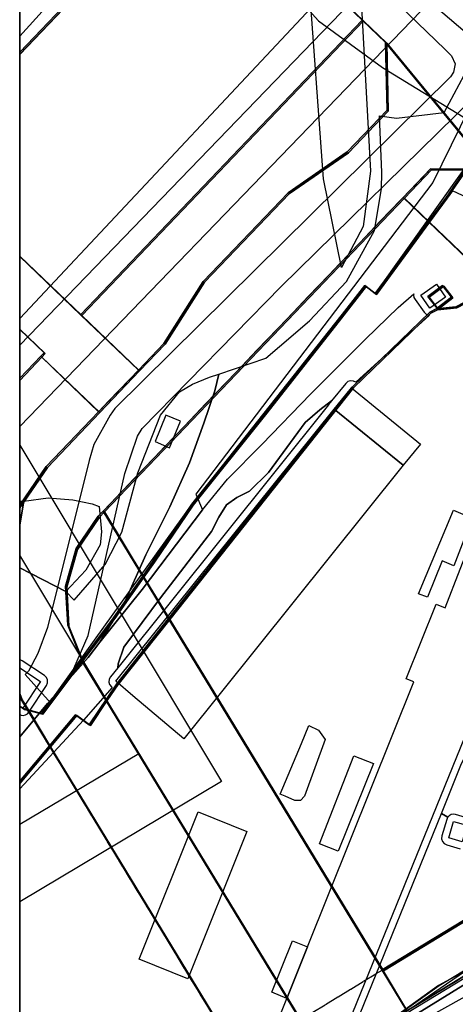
# Model space of a CAD drawing. Header units: metres. Extents: x 15747 to 16863, y 15840 to 16796.
# Tile 8 of 35: x 15747 to 15838, y 16172 to 16377. Entities that reach past the tile are written whole.
import ezdxf

# ---------------------------------------------------------------- set-up
doc = ezdxf.new("R2010")
doc.units = ezdxf.units.M
doc.linetypes.add('L00s01s', pattern=[3, 3, 0])
doc.linetypes.add('L00s26s', pattern=[3, 3, 0])
doc.layers.add('00 Рамка', color=7, linetype='Continuous')
for name, color, linetype, true_color in [('02 Озеленение', 7, 'Continuous', 0xe4efdb), ('03 Существующее использование', 7, 'Continuous', 0x808080), ('04 Земельные участки (ЕГРН)', 7, 'Continuous', 0x1f3fbf), ('05 Застройка', 7, 'Continuous', 0x8c8c8c), ('06 Дороги и железная дорога', 7, 'Continuous', 0xb4b4b4), ('07 ЗОУИТ и СЗЗ', 7, 'Continuous', 0x000000), ('08 Красные линии и ЛГР', 7, 'Continuous', 0xff0000), ('09 ППТ и ПМТ', 7, 'Continuous', 0x00d000), ('10 ГПЗУ', 7, 'Continuous', 0x7b7bf2), ('12 ПЗЗ – территориальные зоны', 7, 'Continuous', 0x000000), ('13 Генплан – функциональные зоны', 7, 'Continuous', 0x000000)]:
    doc.layers.add(name, color=color, linetype=linetype, true_color=true_color)
doc.linetypes.add('L00s18b', pattern='A,10,[165,red_lns.shx,S=2,R=0,X=0,Y=-2.5],10', length=20)
doc.linetypes.add('L00s18t', pattern='A,10,[165,red_lns.shx,S=2,R=180,X=2.5,Y=2.5],10', length=20)
doc.linetypes.add('L01s18t', pattern='A,10,[165,red_lns.shx,S=2,R=180,X=2.5,Y=2.5],10', length=20)

msp = doc.modelspace()

# ---------------------------------------------------------------- linework, layer by layer
at = {"layer": '00 Рамка'}
msp.add_lwpolyline([(15747.13, 15839.57), (16863.13, 15839.57), (16863.13, 16795.57), (15747.13, 16795.57)], close=True, dxfattribs=at)
at = {"layer": '02 Озеленение', "true_color": 0xe4efdb}
for points in [[(15814.26, 16325.64), (15810.52, 16344.07), (15807.37, 16386.98), (15804.12, 16400.3), (15802.59, 16409.85), (15808.32, 16411.51), (15818.4, 16408.6), (15817.5, 16396.44), (15820.3, 16345.7), (15818.74, 16334.14)], [(15766.42, 16238.05), (15760.44, 16231.26), (15747.13, 16216.89), (15747.13, 16227.77), (15752.91, 16234.68), (15761.45, 16244.29), (15763.85, 16247.49), (15772.65, 16258.49), (15785.25, 16275.09), (15790.45, 16281.49), (15797.65, 16288.69), (15807.85, 16299.29), (15819.25, 16310.69), (15826.05, 16317.29), (15829.36, 16320.14), (15829.3, 16319.82), (15829.37, 16319.36), (15829.58, 16318.94), (15831.48, 16316.28), (15831.9, 16315.88), (15832.45, 16315.67), (15832.59, 16315.67), (15817.21, 16301.68), (15816.74, 16301.93), (15816.15, 16301.99), (15815.59, 16301.82), (15815.14, 16301.44), (15812.17, 16297.78), (15809.74, 16295.97), (15806.7, 16293.27), (15799.01, 16282.87), (15795.03, 16278.96), (15792.4, 16277.68), (15790.24, 16276.12), (15788.7, 16273.57), (15787.14, 16270.6), (15776.5, 16256.73), (15768.87, 16246.47), (15767.66, 16242.96), (15767.58, 16242.18), (15766.05, 16240.28), (15765.78, 16239.77), (15765.73, 16239.19), (15765.89, 16238.64), (15766.25, 16238.19)], [(15747.13, 16262.98), (15756.74, 16258.09), (15758.51, 16256.25), (15764.95, 16263.7), (15768.45, 16270.46), (15771.77, 16282.83), (15776.47, 16294.82), (15780.46, 16299.66), (15783.16, 16301.3), (15786.73, 16302.75), (15788.65, 16303.39), (15787.81, 16299.89), (15785.57, 16293.17), (15782.54, 16284.92), (15778.45, 16275.69), (15773.45, 16265.69), (15769.05, 16255.89), (15763.85, 16247.49), (15761.45, 16244.29), (15752.91, 16234.68), (15747.13, 16227.77)], [(15767.58, 16242.18), (15767.66, 16242.96), (15768.87, 16246.47), (15776.5, 16256.73), (15787.14, 16270.6), (15788.7, 16273.57), (15790.24, 16276.12), (15792.4, 16277.68), (15795.03, 16278.96), (15799.01, 16282.87), (15806.7, 16293.27), (15809.74, 16295.97), (15812.17, 16297.78), (15811.55, 16297.02), (15811.55, 16297.02), (15811.55, 16297.01)], [(15777.64, 16294.82), (15775.36, 16289.31), (15778.4, 16288.04), (15780.69, 16293.56)], [(15756.74, 16258.09), (15747.13, 16262.98), (15747.13, 16271.94), (15747.99, 16276.89), (15753.08, 16277.62), (15758.23, 16277.16), (15762.24, 16276.36), (15763.72, 16275.76), (15764.22, 16270.5), (15763.92, 16267.82), (15760.92, 16262.51)], [(15747.13, 16276.88), (15747.99, 16276.89), (15747.13, 16271.94)], [(15837.65, 16263.43), (15835.25, 16264.45), (15832.21, 16256.85), (15830.33, 16257.58), (15837.58, 16275.01), (15841.53, 16273.38)], [(15747.13, 16232.41), (15747.43, 16232.28), (15747.89, 16232.23), (15748.35, 16232.33), (15748.76, 16232.56), (15749.07, 16232.91), (15752.71, 16238.48), (15752.93, 16239.03), (15752.93, 16239.61), (15752.7, 16240.15), (15752.28, 16240.56), (15747.63, 16243.6), (15747.2, 16243.79), (15747.13, 16243.79)], [(15807.45, 16230.09), (15809.47, 16229.18), (15810.85, 16227.18), (15806.55, 16215.38), (15805.69, 16214.52), (15804.55, 16214.46), (15802.47, 16215.39), (15801.46, 16215.84), (15805.89, 16226.38)], [(15839.31, 16222.21), (15841.21, 16226.01), (15848.62, 16225.96), (15855.57, 16225.09), (15864.03, 16222.02), (15864.26, 16217.72), (15861.06, 16218.46), (15860.59, 16218.49), (15860.14, 16218.38), (15859.74, 16218.13), (15859.43, 16217.77), (15859.26, 16217.34), (15859.12, 16216.76), (15846.97, 16221.92), (15841.41, 16210.4), (15841.25, 16210.55), (15840.83, 16210.75), (15838.05, 16211.57), (15837.58, 16211.63), (15837.12, 16211.54), (15836.71, 16211.31), (15836.43, 16211.02), (15835.08, 16211.8)], [(15820.91, 16222.2), (15813.57, 16203.92), (15809.65, 16205.46), (15816.82, 16223.82)]]:
    msp.add_lwpolyline(points, close=True, dxfattribs=at)
for points in [[(15842.81, 16362.74), (15833.32, 16343.33), (15783.9, 16278.32), (15785.25, 16275.09), (15772.65, 16258.49), (15763.85, 16247.49), (15769.05, 16255.89), (15773.45, 16265.69), (15778.45, 16275.69), (15782.54, 16284.92), (15785.57, 16293.17), (15787.81, 16299.89), (15788.65, 16303.39), (15798.45, 16306.69), (15801.35, 16309.12), (15807.57, 16314.49), (15815.27, 16322.69), (15821.11, 16333.35), (15822.6, 16342.04), (15822.69, 16345.39), (15822.15, 16357.2), (15825.74, 16356.74), (15835.69, 16357.94), (15840.88, 16367.69)], [(15817.21, 16167.83), (15835.08, 16211.8), (15836.43, 16211.02), (15836.39, 16210.97), (15836.19, 16210.55), (15835.18, 16207.09), (15835.12, 16206.51), (15835.3, 16205.95), (15835.68, 16205.5), (15836.19, 16205.23), (15838.97, 16204.41)], [(15841.25, 16179.69), (15823.54, 16167.61)]]:
    msp.add_lwpolyline(points, dxfattribs=at)
at = {"layer": '03 Существующее использование', "true_color": 0xc0e3b5}
for points in [[(15747.13, 15960.07), (15747.57, 15839.57), (16325.93, 15839.57), (16863.13, 15841.57), (16863.13, 16651.29), (16862.58, 16795.57), (16281.19, 16795.57), (15747.13, 16793.58)], [(15808.46, 16164.32), (15815.33, 16162.65), (15822.14, 16166.71), (15822.76, 16167.15), (15827.9, 16170.83), (15822.99, 16178.97), (15778.43, 16252.24), (15767.62, 16238.63), (15765.34, 16235.25)]]:
    msp.add_lwpolyline(points, close=True, dxfattribs=at)
at = {"layer": '03 Существующее использование', "true_color": 0xd7c6c1}
for points in [[(15747.13, 16445.57), (15784.86, 16409.49), (15818.83, 16377.01), (15823.69, 16372.37), (15842.67, 16349.3), (15846.04, 16354.41), (15852.36, 16366.31), (15854.52, 16373.98), (15838.78, 16389.84), (15834.33, 16394.07), (15833.04, 16395.97), (15822.7, 16411.06), (15793.73, 16438.64), (15776.4, 16449.27), (15747.13, 16477.16)], [(15747.13, 16445.57), (15747.13, 16370.06), (15784.86, 16409.49)], [(15784.86, 16409.49), (15747.13, 16370.05), (15747.13, 16327.97), (15760.07, 16315.59), (15818.83, 16377.01)], [(15760.07, 16315.59), (15772.15, 16304.04), (15777.48, 16309.6), (15785.68, 16322.52), (15803.38, 16341.01), (15815.7, 16349.55), (15824, 16358.23), (15823.69, 16372.37), (15818.83, 16377.01)], [(15827.36, 16340.05), (15832.6, 16335.03), (15836.32, 16340.09), (15840.39, 16345.95), (15833.04, 16345.98)], [(15764.8, 16274.65), (15773.05, 16261.08), (15775.23, 16264.18), (15783.29, 16276.08), (15798.37, 16294.91), (15813.75, 16314.43), (15819.38, 16321.68), (15821.54, 16319.98), (15832.6, 16335.03), (15827.36, 16340.05)], [(15747.13, 16312.76), (15752.47, 16307.65), (15751.78, 16306.92), (15763.86, 16295.37), (15772.15, 16304.04), (15760.07, 16315.59), (15747.13, 16327.97)], [(15747.13, 16312.76), (15747.13, 16302.06), (15751.78, 16306.92), (15752.47, 16307.65)], [(15747.13, 16275.47), (15752.91, 16283.93), (15763.86, 16295.37), (15751.78, 16306.92), (15747.13, 16302.06)], [(15747.13, 16234.14), (15748.13, 16233.46), (15749.02, 16233.23), (15747.64, 16235.5), (15747.13, 16236.77)], [(15753.59, 16225.71), (15747.13, 16218), (15747.13, 16121.42), (15751.07, 16123.57), (15793.97, 16149.66), (15795.64, 16156.53)]]:
    msp.add_lwpolyline(points, close=True, dxfattribs=at)
at = {"layer": '03 Существующее использование', "true_color": 0xcfd1eb}
for points in [[(15862.44, 16355.63), (15819.54, 16392.22), (15747.13, 16314.97), (15747.13, 16118.88), (15915.37, 16222.73), (15959.45, 16263.65)], [(15959.45, 16263.65), (15915.37, 16222.73), (15747.13, 16118.88), (15747.13, 16114.99), (15749.02, 16112.12), (15752.98, 16106.26), (16049.64, 16282.82), (16093.75, 16314.52), (16068.62, 16344.08), (16049.75, 16331), (16044.93, 16335.77), (16041.24, 16339.58)]]:
    msp.add_lwpolyline(points, close=True, dxfattribs=at)
at = {"layer": '03 Существующее использование', "true_color": 0xd7c6c1}
msp.add_lwpolyline([(15842.67, 16349.3), (15823.69, 16372.37), (15824, 16358.23), (15815.7, 16349.55), (15803.38, 16341.01), (15785.68, 16322.52), (15777.48, 16309.6), (15772.15, 16304.04), (15763.86, 16295.37), (15752.91, 16283.93), (15747.13, 16275.47), (15747.13, 16236.77), (15747.64, 16235.5), (15749.02, 16233.23), (15751.97, 16232.47), (15760.33, 16243.59), (15757.41, 16250.85), (15756.96, 16258.99), (15759.16, 16266.83), (15763.75, 16273.56), (15764.8, 16274.65), (15827.36, 16340.05), (15833.04, 16345.98), (15840.39, 16345.95)], dxfattribs=at)
at = {"layer": '03 Существующее использование', "true_color": 0xada4a0}
for points in [[(15846.45, 16329.99), (15846.43, 16330.04), (15842.61, 16339.13), (15837.38, 16341.6), (15836.32, 16340.09), (15832.6, 16335.03), (15842.35, 16325.72)], [(15773.05, 16261.08), (15766.96, 16252.4), (15760.33, 16243.59), (15760.45, 16243.29), (15765.34, 16235.25), (15767.62, 16238.63), (15778.43, 16252.24)], [(15749.02, 16233.23), (15748.13, 16233.46), (15747.13, 16234.14), (15747.13, 16218), (15753.59, 16225.71)]]:
    msp.add_lwpolyline(points, close=True, dxfattribs=at)
at = {"layer": '03 Существующее использование', "true_color": 0xcde1b7}
for points in [[(15846.45, 16329.99), (15842.35, 16325.72), (15832.6, 16335.03), (15821.54, 16319.98), (15819.38, 16321.68), (15813.75, 16314.43), (15798.37, 16294.91), (15783.29, 16276.08), (15775.23, 16264.18), (15773.05, 16261.08), (15778.43, 16252.24), (15816.78, 16300.52), (15832.91, 16316.11), (15834.26, 16316.8), (15838.33, 16317.21), (15847.43, 16321.94), (15849.91, 16323.23), (15849.37, 16324.3)], [(15846.43, 16330.04), (15849.37, 16324.3), (15849.91, 16323.23), (15838.33, 16317.21), (15834.26, 16316.8), (15832.91, 16316.11), (15816.78, 16300.52), (15778.43, 16252.24), (15822.99, 16178.97), (15858.88, 16200.78), (15925.24, 16258.86), (15848.58, 16332.21)], [(15835.56, 16321.71), (15832.55, 16319.4), (15834.44, 16316.94), (15837.45, 16319.26)], [(15835.56, 16321.71), (15837.45, 16319.26), (15834.44, 16316.94), (15832.55, 16319.4)]]:
    msp.add_lwpolyline(points, close=True, dxfattribs=at)
at = {"layer": '03 Существующее использование', "true_color": 0x808080}
for points in [[(15747.13, 16103.64), (15910.74, 16203.28), (15934.02, 16226.31), (15971.61, 16262.81), (15964.58, 16270.26), (15965.51, 16271.1), (15963.65, 16273.07), (15940.06, 16250.29), (15935.14, 16243.66), (15918.03, 16227.08), (15902.96, 16215.7), (15827.79, 16170.09), (15818.54, 16163.28), (15770.99, 16134.87), (15747.13, 16120.75)], [(15747.13, 16103.64), (15910.74, 16203.28), (15934.02, 16226.31), (15971.61, 16262.81), (15964.58, 16270.26), (15965.51, 16271.1), (15963.65, 16273.07), (15940.06, 16250.29), (15935.14, 16243.66), (15918.03, 16227.08), (15902.96, 16215.7), (15827.79, 16170.09), (15818.54, 16163.28), (15770.99, 16134.87), (15747.13, 16120.75)], [(15763.75, 16273.56), (15759.16, 16266.83), (15756.96, 16258.99), (15757.41, 16250.85), (15760.33, 16243.59), (15766.96, 16252.4), (15773.05, 16261.08), (15764.8, 16274.65)], [(15763.75, 16273.56), (15759.16, 16266.83), (15756.96, 16258.99), (15757.41, 16250.85), (15760.33, 16243.59), (15766.96, 16252.4), (15773.05, 16261.08), (15764.8, 16274.65)], [(15760.33, 16243.59), (15751.97, 16232.47), (15749.02, 16233.23), (15753.59, 16225.71), (15759.02, 16232.2), (15761.87, 16230.1), (15765.34, 16235.25), (15760.45, 16243.29)], [(15760.33, 16243.59), (15751.97, 16232.47), (15749.02, 16233.23), (15753.59, 16225.71), (15759.02, 16232.2), (15761.87, 16230.1), (15765.34, 16235.25), (15760.45, 16243.29)], [(15765.34, 16235.25), (15761.87, 16230.1), (15759.02, 16232.2), (15753.59, 16225.71), (15795.64, 16156.53), (15793.97, 16149.66), (15815.33, 16162.65), (15808.46, 16164.32)], [(15765.34, 16235.25), (15761.87, 16230.1), (15759.02, 16232.2), (15753.59, 16225.71), (15795.64, 16156.53), (15793.97, 16149.66), (15815.33, 16162.65), (15808.46, 16164.32)]]:
    msp.add_lwpolyline(points, close=True, dxfattribs=at)
at = {"layer": '04 Земельные участки (ЕГРН)', "true_color": 0x1f3fbf}
for points in [[(15747.13, 16445.57), (15784.86, 16409.49), (15818.83, 16377.01), (15823.69, 16372.37), (15842.67, 16349.3), (15846.04, 16354.41), (15852.36, 16366.31), (15854.52, 16373.98), (15838.78, 16389.84), (15834.33, 16394.07), (15833.04, 16395.97), (15822.7, 16411.06), (15793.73, 16438.64), (15776.4, 16449.27), (15747.13, 16477.16)], [(15747.13, 16445.57), (15747.13, 16370.06), (15784.86, 16409.49)], [(15784.86, 16409.49), (15747.13, 16370.05), (15747.13, 16327.97), (15760.07, 16315.59), (15818.83, 16377.01)], [(15760.07, 16315.59), (15772.15, 16304.04), (15777.48, 16309.6), (15785.68, 16322.52), (15803.38, 16341.01), (15815.7, 16349.55), (15824, 16358.23), (15823.69, 16372.37), (15818.83, 16377.01)], [(15827.36, 16340.05), (15832.6, 16335.03), (15836.32, 16340.09), (15840.39, 16345.95), (15833.04, 16345.98)], [(15846.45, 16329.99), (15846.43, 16330.04), (15842.61, 16339.13), (15837.38, 16341.6), (15836.32, 16340.09), (15832.6, 16335.03), (15842.35, 16325.72)], [(15764.8, 16274.65), (15773.05, 16261.08), (15775.23, 16264.18), (15783.29, 16276.08), (15798.37, 16294.91), (15813.75, 16314.43), (15819.38, 16321.68), (15821.54, 16319.98), (15832.6, 16335.03), (15827.36, 16340.05)], [(15846.45, 16329.99), (15842.35, 16325.72), (15832.6, 16335.03), (15821.54, 16319.98), (15819.38, 16321.68), (15813.75, 16314.43), (15798.37, 16294.91), (15783.29, 16276.08), (15775.23, 16264.18), (15773.05, 16261.08), (15778.43, 16252.24), (15816.78, 16300.52), (15832.91, 16316.11), (15834.26, 16316.8), (15838.33, 16317.21), (15847.43, 16321.94), (15849.91, 16323.23), (15849.37, 16324.3)], [(15846.43, 16330.04), (15849.37, 16324.3), (15849.91, 16323.23), (15838.33, 16317.21), (15834.26, 16316.8), (15832.91, 16316.11), (15816.78, 16300.52), (15778.43, 16252.24), (15822.99, 16178.97), (15858.88, 16200.78), (15925.24, 16258.86), (15848.58, 16332.21)], [(15747.13, 16312.76), (15752.47, 16307.65), (15751.78, 16306.92), (15763.86, 16295.37), (15772.15, 16304.04), (15760.07, 16315.59), (15747.13, 16327.97)], [(15835.56, 16321.71), (15832.55, 16319.4), (15834.44, 16316.94), (15837.45, 16319.26)], [(15835.56, 16321.71), (15837.45, 16319.26), (15834.44, 16316.94), (15832.55, 16319.4)], [(15747.13, 16312.76), (15747.13, 16302.06), (15751.78, 16306.92), (15752.47, 16307.65)], [(15747.13, 16275.47), (15752.91, 16283.93), (15763.86, 16295.37), (15751.78, 16306.92), (15747.13, 16302.06)], [(15747.13, 16103.64), (15910.74, 16203.28), (15934.02, 16226.31), (15971.61, 16262.81), (15964.58, 16270.26), (15965.51, 16271.1), (15963.65, 16273.07), (15940.06, 16250.29), (15935.14, 16243.66), (15918.03, 16227.08), (15902.96, 16215.7), (15827.79, 16170.09), (15818.54, 16163.28), (15770.99, 16134.87), (15747.13, 16120.75)], [(15763.75, 16273.56), (15759.16, 16266.83), (15756.96, 16258.99), (15757.41, 16250.85), (15760.33, 16243.59), (15766.96, 16252.4), (15773.05, 16261.08), (15764.8, 16274.65)], [(15773.05, 16261.08), (15766.96, 16252.4), (15760.33, 16243.59), (15760.45, 16243.29), (15765.34, 16235.25), (15767.62, 16238.63), (15778.43, 16252.24)], [(15808.46, 16164.32), (15815.33, 16162.65), (15822.14, 16166.71), (15822.76, 16167.15), (15827.9, 16170.83), (15822.99, 16178.97), (15778.43, 16252.24), (15767.62, 16238.63), (15765.34, 16235.25)], [(15760.33, 16243.59), (15751.97, 16232.47), (15749.02, 16233.23), (15753.59, 16225.71), (15759.02, 16232.2), (15761.87, 16230.1), (15765.34, 16235.25), (15760.45, 16243.29)], [(15747.13, 16234.14), (15748.13, 16233.46), (15749.02, 16233.23), (15747.64, 16235.5), (15747.13, 16236.77)], [(15749.02, 16233.23), (15748.13, 16233.46), (15747.13, 16234.14), (15747.13, 16218), (15753.59, 16225.71)], [(15765.34, 16235.25), (15761.87, 16230.1), (15759.02, 16232.2), (15753.59, 16225.71), (15795.64, 16156.53), (15793.97, 16149.66), (15815.33, 16162.65), (15808.46, 16164.32)], [(15753.59, 16225.71), (15747.13, 16218), (15747.13, 16121.42), (15751.07, 16123.57), (15793.97, 16149.66), (15795.64, 16156.53)]]:
    msp.add_lwpolyline(points, close=True, dxfattribs=at)
msp.add_lwpolyline([(15842.67, 16349.3), (15823.69, 16372.37), (15824, 16358.23), (15815.7, 16349.55), (15803.38, 16341.01), (15785.68, 16322.52), (15777.48, 16309.6), (15772.15, 16304.04), (15763.86, 16295.37), (15752.91, 16283.93), (15747.13, 16275.47), (15747.13, 16236.77), (15747.64, 16235.5), (15749.02, 16233.23), (15751.97, 16232.47), (15760.33, 16243.59), (15757.41, 16250.85), (15756.96, 16258.99), (15759.16, 16266.83), (15763.75, 16273.56), (15764.8, 16274.65), (15827.36, 16340.05), (15833.04, 16345.98), (15840.39, 16345.95)], dxfattribs=at)
at = {"layer": '05 Застройка', "true_color": 0x8c8c8c}
for points in [[(15830.8, 16319.81), (15834.05, 16322.12), (15835.95, 16319.46), (15832.7, 16317.15)], [(15835.84, 16254.67), (15838.98, 16262.71), (15854.08, 16301.42), (15867.08, 16296.4), (15857.81, 16272.9), (15856.09, 16268.55), (15855.71, 16267.55), (15853.31, 16261.48), (15851.58, 16257.13), (15849.96, 16253.02), (15843.78, 16237.36), (15848.02, 16235.69), (15845.8, 16230.05), (15841.56, 16231.72), (15813.22, 16162), (15800.27, 16166.8), (15802.86, 16173.24), (15807.17, 16183.97), (15829.37, 16239.22), (15827.75, 16239.87), (15833.99, 16255.41)], [(15827.12, 16284.38), (15812.72, 16296.07), (15816.31, 16300.5), (15830.71, 16288.8)], [(15770.75, 16236.34), (15767.22, 16239.34), (15812.72, 16296.07), (15827.12, 16284.38), (15781.36, 16227.36)], [(15747.82, 16233.73), (15747.13, 16234.18), (15747.13, 16242.13), (15751.46, 16239.3)], [(15772.06, 16181.41), (15784.37, 16212.12), (15794.53, 16208.05), (15782.22, 16177.34)], [(15836.62, 16206.67), (15837.63, 16210.13), (15840.41, 16209.31), (15839.4, 16205.85)], [(15802.86, 16173.24), (15799.71, 16174.5), (15804.03, 16185.24), (15807.17, 16183.97)]]:
    msp.add_lwpolyline(points, close=True, dxfattribs=at)
at = {"layer": '06 Дороги и железная дорога', "true_color": 0xb4b4b4}
msp.add_lwpolyline([(15747.13, 16456.58), (15835.9, 16371.04), (15837.22, 16369.73), (15837.93, 16368.05), (15837.63, 16366.36), (15836.96, 16365.33), (15766.98, 16296.19), (15765.97, 16294.83), (15762.61, 16288.74), (15761.6, 16285.35), (15752.95, 16250.56), (15750.95, 16245.15), (15748.96, 16241.46), (15748.27, 16240.74), (15753.67, 16234.7), (15757.7, 16240.42), (15761.39, 16248.87), (15769.03, 16282.66), (15771.7, 16290.42), (15772.66, 16292.02), (15801.66, 16321.62), (15841.64, 16360.88)], dxfattribs=at)
at = {"layer": '07 ЗОУИТ и СЗЗ', "true_color": 0x000000}
for points in [[(15747.13, 16549.68), (15780.03, 16518.32), (15774.1, 16485.22), (15775.62, 16441.39), (15781.41, 16417.34), (15792.92, 16395.45), (15809.46, 16377.05), (15822.81, 16367.28), (15868.6, 16339.33), (15891.41, 16329.82), (15915.88, 16326.2), (15932.37, 16327.18), (15948.47, 16330.86), (15970.94, 16341.21), (16050.32, 16407.74)], [(15747.13, 16373.87), (15784.59, 16415.18), (15792.66, 16429.52), (15795.64, 16445.7), (15795.1, 16453.94), (15791.77, 16465.85), (15783, 16479.78), (15747.13, 16513.7)], [(16049.61, 16010.73), (16330.79, 16185.36), (16347.38, 16200.59), (16351.14, 16210.62), (16352.5, 16220.96), (16351.32, 16231.63), (16342.03, 16264.1), (16324.58, 16303.82), (16293.19, 16354.91), (16253.86, 16400.35), (16222.77, 16428.36), (16208.92, 16437.72), (16193.53, 16441.05), (16178.07, 16439.95), (16163.38, 16434.43), (16144.86, 16422.35), (16047.48, 16350.94), (16039.97, 16348.48), (15934.85, 16244.29), (15905.34, 16218.35), (15834.63, 16175.86), (15812.23, 16159.86)]]:
    msp.add_lwpolyline(points, dxfattribs=at)
at = {"layer": '08 Красные линии и ЛГР', "linetype": 'L00s01s', "true_color": 0xff0000, "flags": 128}
for points in [[(15818.57, 16377.19), (15747.13, 16445.5)], [(15764.54, 16274.83), (15832.78, 16346.16), (15845.18, 16346.11), (15930.41, 16255.75)], [(15763.6, 16295.54), (15771.89, 16304.22)], [(15827.88, 16170.6), (15904.97, 16217.49), (15930.75, 16242.28)], [(15827.88, 16170.6), (15904.97, 16217.49), (15930.75, 16242.28)], [(15792.8, 16160.95), (15747.38, 16235.68), (15747.13, 16236.29)]]:
    msp.add_lwpolyline(points, dxfattribs=at)
at = {"layer": '08 Красные линии и ЛГР', "linetype": 'L00s18t', "true_color": 0xff0101, "flags": 128}
for points in [[(15771.89, 16304.22), (15759.81, 16315.77), (15818.57, 16377.19)], [(15764.54, 16274.83), (15822.73, 16179.14)]]:
    msp.add_lwpolyline(points, dxfattribs=at)
at = {"layer": '08 Красные линии и ЛГР', "linetype": 'L01s18t', "true_color": 0xff0101, "flags": 128}
for points in [[(15818.57, 16377.19), (15823.43, 16372.55), (15823.74, 16358.41), (15815.44, 16349.73), (15803.12, 16341.19), (15785.42, 16322.69), (15777.22, 16309.78), (15771.89, 16304.22)], [(15771.89, 16304.22), (15777.22, 16309.78), (15785.42, 16322.69), (15803.12, 16341.19), (15815.44, 16349.73), (15823.74, 16358.41), (15823.43, 16372.55), (15818.57, 16377.19)], [(15747.13, 16276.03), (15752.66, 16284.11), (15763.6, 16295.54)], [(15763.6, 16295.54), (15752.66, 16284.11), (15747.13, 16276.03)], [(15805.62, 16168.74), (15760.2, 16243.47), (15757.16, 16251.03), (15756.71, 16259.16), (15758.9, 16267.01), (15763.49, 16273.74), (15764.54, 16274.83)], [(15764.54, 16274.83), (15763.49, 16273.74), (15758.9, 16267.01), (15756.71, 16259.16), (15757.16, 16251.03), (15760.2, 16243.47), (15805.62, 16168.74)]]:
    msp.add_lwpolyline(points, dxfattribs=at)
at = {"layer": '08 Красные линии и ЛГР', "linetype": 'L00s18b', "true_color": 0xff0101, "flags": 128}
for points in [[(15747.13, 16302.52), (15751.52, 16307.1), (15756.26, 16302.56), (15763.6, 16295.54)], [(15822.73, 16179.14), (15827.88, 16170.6)]]:
    msp.add_lwpolyline(points, dxfattribs=at)
at = {"layer": '08 Красные линии и ЛГР', "linetype": 'L00s26s', "true_color": 0xfe0004, "flags": 128}
for points in [[(15822.73, 16179.14), (15898.86, 16225.42), (15930.41, 16255.75)], [(15805.62, 16168.74), (15822.73, 16179.14)]]:
    msp.add_lwpolyline(points, dxfattribs=at)
at = {"layer": '09 ППТ и ПМТ', "true_color": 0x00c8e0}
msp.add_lwpolyline([(16055.68, 16268.32), (15747.13, 16107.12), (15747.13, 16795.57), (16723.82, 16795.57)], dxfattribs=at)
at = {"layer": '09 ППТ и ПМТ', "true_color": 0x8c8c8c}
msp.add_lwpolyline([(15747.13, 16795.57), (15747.13, 16795.57), (15747.13, 16689.42), (15874.66, 16562.68), (15890.73, 16534.67), (15874.9, 16481.51), (15867.33, 16432.29), (15859.73, 16397.97), (15855.16, 16377.35), (15852.1, 16366.49), (15845.78, 16354.59), (15821.28, 16320.16), (15819.12, 16321.86), (15783.03, 16276.26), (15751.71, 16232.65), (15747.87, 16233.64), (15747.13, 16234.14)], close=True, dxfattribs=at)
at = {"layer": '09 ППТ и ПМТ', "true_color": 0xf5a623}
msp.add_lwpolyline([(16863.13, 16795.57), (16863.13, 15840.33), (16861.54, 15839.57), (15747.13, 15839.57), (15747.13, 16121.89), (15968.4, 16245.04), (16159.69, 16367.66), (15769.74, 16795.57), (16427.14, 16795.57), (16560.47, 16640.36), (16598.54, 16671.71), (16720.23, 16788.25), (16732.18, 16795.57)], close=True, dxfattribs=at)
at = {"layer": '09 ППТ и ПМТ', "true_color": 0x7b2d8e}
msp.add_lwpolyline([(16148.29, 16621.37), (15922.6, 16410.24), (15891.07, 16441.53), (15747.13, 16292.48), (15747.13, 16288.54), (15789.24, 16218.42), (15747.13, 16193.39), (15747.13, 16209.53), (15771.96, 16224.29), (15747.13, 16265.63), (15747.13, 16309.39), (15891.1, 16458.41), (15920.85, 16431.22), (16151.45, 16640.49)], dxfattribs=at)
at = {"layer": '10 ГПЗУ', "true_color": 0x7b7bf2}
for points in [[(15855.16, 16377.35), (15852.1, 16366.49), (15845.78, 16354.59), (15841.52, 16348.14), (15836.06, 16340.27), (15821.28, 16320.16), (15819.12, 16321.86), (15813.49, 16314.61), (15798.11, 16295.09), (15783.03, 16276.26), (15774.97, 16264.36), (15766.7, 16252.58), (15751.71, 16232.65), (15747.87, 16233.64), (15747.13, 16234.14), (15747.13, 16637.9)], [(15855.16, 16377.35), (15852.1, 16366.49), (15845.78, 16354.59), (15841.52, 16348.14), (15836.06, 16340.27), (15821.28, 16320.16), (15819.12, 16321.86), (15813.49, 16314.61), (15798.11, 16295.09), (15783.03, 16276.26), (15774.97, 16264.36), (15766.7, 16252.58), (15751.71, 16232.65), (15747.87, 16233.64), (15747.13, 16234.14), (15747.13, 16637.9)], [(15855.16, 16377.35), (15852.1, 16366.49), (15845.78, 16354.59), (15841.52, 16348.14), (15836.06, 16340.27), (15821.28, 16320.16), (15819.12, 16321.86), (15813.49, 16314.61), (15798.11, 16295.09), (15783.03, 16276.26), (15774.97, 16264.36), (15766.7, 16252.58), (15751.71, 16232.65), (15747.87, 16233.64), (15747.13, 16234.14), (15747.13, 16637.9)], [(15747.13, 16121.4), (15747.13, 16218.49), (15758.76, 16232.38), (15761.61, 16230.28), (15767.36, 16238.81), (15816.52, 16300.7), (15832.65, 16316.29), (15834, 16316.98), (15838.07, 16317.39), (15849.65, 16323.41), (15846.17, 16330.22), (15842.35, 16339.31), (15855.25, 16354.45), (15886.33, 16386.65), (15908.31, 16406.35), (15943.07, 16436.75), (15978.87, 16470.1), (16000.85, 16441.86), (16004.16, 16437.72)], [(15840.13, 16346.13), (15832.78, 16346.16), (15827.1, 16340.23), (15764.54, 16274.83), (15763.49, 16273.74), (15758.9, 16267.01), (15756.7, 16259.17), (15757.15, 16251.03), (15760.07, 16243.77), (15751.71, 16232.65), (15748.76, 16233.41), (15747.38, 16235.68), (15747.13, 16236.3), (15747.13, 16276.03), (15752.65, 16284.11), (15763.6, 16295.55), (15771.89, 16304.22), (15777.22, 16309.78), (15785.42, 16322.7), (15803.12, 16341.19), (15815.44, 16349.73), (15823.74, 16358.41), (15823.43, 16372.55), (15842.41, 16349.48)], [(16033.92, 16341.53), (15939.74, 16250.91), (15937.86, 16248.08), (15934.68, 16244.24), (15918.26, 16228.89), (15909.47, 16221.82), (15905.19, 16218.37), (15896.87, 16212.96), (15847.99, 16183.22), (15834.5, 16175.91), (15822.5, 16167.33)]]:
    msp.add_lwpolyline(points, dxfattribs=at)
for points in [[(15747.13, 16477.09), (15776.14, 16449.45), (15793.47, 16438.82), (15822.44, 16411.24), (15832.78, 16396.15), (15834.07, 16394.25), (15838.52, 16390.02), (15854.26, 16374.16), (15852.1, 16366.49), (15845.78, 16354.59), (15842.41, 16349.48), (15823.43, 16372.55), (15818.57, 16377.19), (15784.6, 16409.67), (15747.13, 16445.49)], [(15747.13, 16445.49), (15784.6, 16409.67), (15747.13, 16370.51)], [(15747.13, 16370.5), (15784.6, 16409.67), (15818.57, 16377.19), (15759.81, 16315.77), (15747.13, 16327.9)], [(15759.81, 16315.77), (15818.57, 16377.19), (15823.43, 16372.55), (15823.74, 16358.41), (15815.44, 16349.73), (15803.12, 16341.19), (15785.42, 16322.7), (15777.22, 16309.78), (15771.89, 16304.22)], [(15827.1, 16340.23), (15832.78, 16346.16), (15840.13, 16346.13), (15836.06, 16340.27), (15832.34, 16335.21)], [(15764.54, 16274.83), (15827.1, 16340.23), (15832.34, 16335.21), (15821.28, 16320.16), (15819.12, 16321.86), (15813.49, 16314.61), (15798.11, 16295.09), (15783.03, 16276.26), (15774.97, 16264.36), (15772.79, 16261.26)], [(15846.19, 16330.17), (15849.11, 16324.48), (15849.65, 16323.41), (15847.17, 16322.12), (15838.07, 16317.39), (15834, 16316.98), (15832.65, 16316.29), (15816.52, 16300.7), (15778.17, 16252.42), (15772.79, 16261.26), (15774.97, 16264.36), (15783.03, 16276.26), (15798.11, 16295.09), (15813.49, 16314.61), (15819.12, 16321.86), (15821.28, 16320.16), (15832.34, 16335.21), (15842.09, 16325.9)], [(15846.17, 16330.22), (15848.32, 16332.39), (15924.98, 16259.04), (15858.62, 16200.96), (15822.73, 16179.15), (15778.17, 16252.42), (15816.52, 16300.7), (15832.65, 16316.29), (15834, 16316.98), (15838.07, 16317.39), (15849.65, 16323.41), (15849.11, 16324.48)], [(15846.17, 16330.22), (15848.32, 16332.39), (15924.98, 16259.04), (15858.62, 16200.96), (15822.73, 16179.15), (15778.17, 16252.42), (15816.52, 16300.7), (15832.65, 16316.29), (15834, 16316.98), (15838.07, 16317.39), (15849.65, 16323.41), (15849.11, 16324.48)], [(15747.13, 16327.9), (15759.81, 16315.77), (15771.89, 16304.22), (15763.6, 16295.55), (15751.52, 16307.1), (15752.21, 16307.83), (15747.13, 16312.68)], [(15835.3, 16321.89), (15832.29, 16319.58), (15834.18, 16317.12), (15837.19, 16319.44)], [(15835.3, 16321.89), (15837.19, 16319.44), (15834.18, 16317.12), (15832.29, 16319.58)], [(15747.13, 16312.68), (15752.21, 16307.83), (15751.52, 16307.1), (15747.13, 16302.51)], [(15747.13, 16302.51), (15751.52, 16307.1), (15763.6, 16295.55), (15752.65, 16284.11), (15747.13, 16276.03)], [(15763.49, 16273.74), (15764.54, 16274.83), (15772.79, 16261.26), (15766.7, 16252.58), (15760.07, 16243.77), (15757.15, 16251.03), (15756.7, 16259.17), (15758.9, 16267.01)], [(15772.79, 16261.26), (15778.17, 16252.42), (15767.36, 16238.81), (15765.08, 16235.43), (15760.19, 16243.47), (15760.07, 16243.77), (15766.7, 16252.58)], [(15808.2, 16164.49), (15765.08, 16235.43), (15767.36, 16238.81), (15778.17, 16252.42), (15822.73, 16179.15), (15827.64, 16171.01), (15822.5, 16167.33), (15821.88, 16166.89), (15815.07, 16162.82)], [(15808.2, 16164.49), (15765.08, 16235.43), (15767.36, 16238.81), (15778.17, 16252.42), (15822.73, 16179.15), (15827.64, 16171.01), (15822.5, 16167.33), (15821.88, 16166.89), (15815.07, 16162.82)], [(15808.2, 16164.49), (15765.08, 16235.43), (15767.36, 16238.81), (15778.17, 16252.42), (15822.73, 16179.15), (15827.64, 16171.01), (15822.5, 16167.33), (15821.88, 16166.89), (15815.07, 16162.82)], [(15760.07, 16243.77), (15760.19, 16243.47), (15765.08, 16235.43), (15761.61, 16230.28), (15758.76, 16232.38), (15753.33, 16225.89), (15748.76, 16233.41), (15751.71, 16232.65)], [(15748.76, 16233.41), (15753.33, 16225.89), (15747.13, 16218.48), (15747.13, 16234.14), (15747.87, 16233.64)], [(15765.08, 16235.43), (15808.2, 16164.49), (15815.07, 16162.82), (15793.71, 16149.83), (15795.38, 16156.7), (15753.33, 16225.89), (15758.76, 16232.38), (15761.61, 16230.28)], [(15765.08, 16235.43), (15808.2, 16164.49), (15815.07, 16162.82), (15793.71, 16149.83), (15795.38, 16156.7), (15753.33, 16225.89), (15758.76, 16232.38), (15761.61, 16230.28)], [(15765.08, 16235.43), (15808.2, 16164.49), (15815.07, 16162.82), (15793.71, 16149.83), (15795.38, 16156.7), (15753.33, 16225.89), (15758.76, 16232.38), (15761.61, 16230.28)], [(15747.13, 16218.49), (15753.33, 16225.89), (15795.38, 16156.7), (15793.71, 16149.83), (15750.81, 16123.74), (15747.13, 16121.73)], [(15747.13, 16218.49), (15753.33, 16225.89), (15795.38, 16156.7), (15793.71, 16149.83), (15750.81, 16123.74), (15747.13, 16121.73)]]:
    msp.add_lwpolyline(points, close=True, dxfattribs=at)
at = {"layer": '12 ПЗЗ – территориальные зоны', "true_color": 0x000000}
for points in [[(15747.13, 16477.09), (15776.14, 16449.45), (15793.48, 16438.82), (15822.44, 16411.24), (15834.08, 16394.25), (15838.52, 16390.02), (15865.43, 16362.89), (15948.38, 16274.95), (15931.06, 16255.06), (15845.18, 16346.11), (15823.43, 16372.55), (15818.57, 16377.19), (15784.61, 16409.68), (15747.13, 16445.54)], [(15818.57, 16377.19), (15759.81, 16315.77), (15747.13, 16327.9), (15747.13, 16445.54), (15784.61, 16409.68)], [(15759.81, 16315.77), (15818.57, 16377.19), (15823.43, 16372.55), (15823.74, 16358.41), (15815.44, 16349.73), (15803.12, 16341.19), (15785.42, 16322.7), (15777.22, 16309.78), (15771.89, 16304.22)], [(15832.78, 16346.16), (15845.18, 16346.11), (15931.06, 16255.06), (15930.75, 16242.28), (15904.97, 16217.49), (15827.89, 16170.61), (15822.73, 16179.14), (15858.62, 16200.96), (15924.99, 16259.04), (15848.32, 16332.39), (15842.1, 16325.88), (15827.11, 16340.23)], [(15764.54, 16274.83), (15827.11, 16340.23), (15842.1, 16325.88), (15848.32, 16332.39), (15924.99, 16259.04), (15858.62, 16200.96), (15822.73, 16179.14)], [(15747.13, 16327.9), (15759.81, 16315.77), (15771.89, 16304.22), (15763.6, 16295.54), (15751.52, 16307.1), (15752.21, 16307.82), (15747.13, 16312.68)], [(15747.13, 16312.68), (15752.21, 16307.83), (15751.52, 16307.1), (15747.13, 16302.51)], [(15747.13, 16302.52), (15751.52, 16307.1), (15763.6, 16295.54), (15752.66, 16284.11), (15747.13, 16276.03)], [(15819.53, 16165.53), (15815.07, 16162.82), (15808.2, 16164.49), (15760.2, 16243.47), (15757.16, 16251.03), (15756.71, 16259.16), (15758.9, 16267.01), (15763.49, 16273.74), (15764.54, 16274.83), (15822.73, 16179.14), (15827.89, 16170.61)], [(15934.82, 16225.39), (15914.17, 16205.53), (15797.87, 16134.81), (15797.27, 16134.44), (15796.99, 16134.29), (15747.13, 16108.46), (15747.13, 16121.73), (15750.81, 16123.74), (15793.71, 16149.83), (15815.07, 16162.82), (15819.53, 16165.53), (15827.88, 16170.61), (15904.97, 16217.49), (15930.74, 16242.28), (15931.05, 16255.06), (15946.69, 16238.49), (15933.8, 16226.37)], [(15793.71, 16149.83), (15750.81, 16123.74), (15747.13, 16121.73), (15747.13, 16236.29), (15747.38, 16235.68), (15795.39, 16156.7)]]:
    msp.add_lwpolyline(points, close=True, dxfattribs=at)
msp.add_lwpolyline([(15795.39, 16156.7), (15747.38, 16235.68), (15747.13, 16236.29), (15747.13, 16276.03), (15752.66, 16284.11), (15763.6, 16295.54), (15771.89, 16304.22), (15777.22, 16309.78), (15785.42, 16322.69), (15803.12, 16341.19), (15815.44, 16349.73), (15823.74, 16358.41), (15823.43, 16372.55), (15845.18, 16346.11), (15832.78, 16346.16), (15827.11, 16340.23), (15764.54, 16274.83), (15763.49, 16273.74), (15758.9, 16267.01), (15756.71, 16259.16), (15757.16, 16251.03), (15760.2, 16243.47), (15808.2, 16164.49)], dxfattribs=at)
at = {"layer": '13 Генплан – функциональные зоны', "true_color": 0x3c3c3c}
msp.add_lwpolyline([(15747.13, 16795.57), (16009.29, 16795.57), (16049.8, 16752.13), (16054.13, 16747.53), (16054.13, 16747.53), (16281.46, 16507.01), (16283.76, 16504.24), (16125.33, 16389.42), (16044.36, 16330.74), (15990.3, 16278.75), (15983.9, 16272.59), (15914.17, 16205.53), (15902.6, 16198.49), (15906.37, 16190.96), (15747.13, 16108.46)], close=True, dxfattribs=at)

doc.saveas('drawing.dxf')
